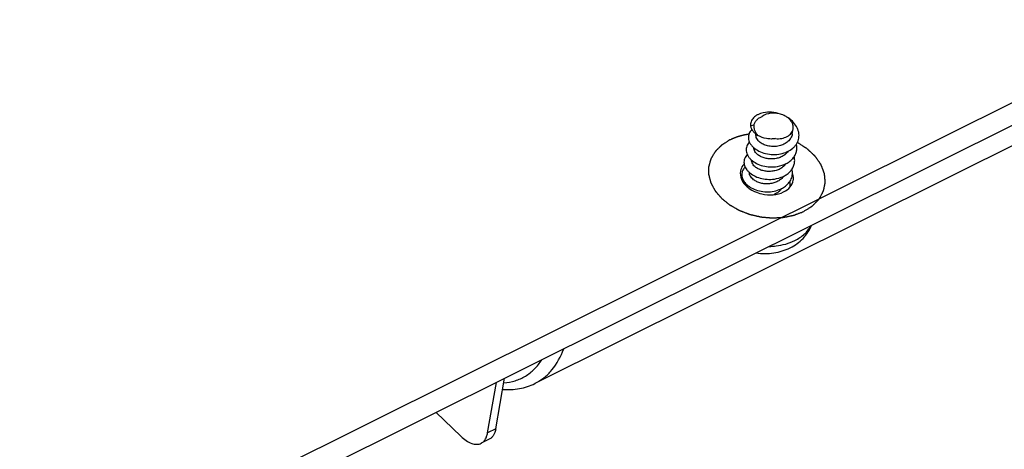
# Model space of a CAD drawing. Extents: x 0 to 297, y 0 to 210.
# Tile 6 of 24: x 28.47 to 42.26, y 14.58 to 20.59. Entities that reach past the tile are written whole.
import ezdxf

# ---------------------------------------------------------------- set-up
doc = ezdxf.new("R2010")
doc.units = 0
doc.header["$LTSCALE"] = 16.335
doc.layers.get('0').update_dxf_attribs({"linetype": 'CONTINUOUS'})
doc.layers.add('02___PRT_ALL_AXES', color=7, linetype='CONTINUOUS')

msp = doc.modelspace()

# ---------------------------------------------------------------- linework, layer by layer
at = {"color": 7, "linetype": 'CONTINUOUS'}
for p, q in [((57.373, 26.905), (20.828, 8.697)), ((57.312, 26.557), (20.767, 8.349)), ((38.759, 19.12), (38.71, 19.103)), ((35.026, 14.807), (35.151, 15.515)), ((35.142, 14.864), (35.266, 15.572)), ((34.307, 15.095), (34.652, 14.761)), ((35.142, 14.864), (35.026, 14.807)), ((35.051, 14.719), (34.936, 14.662))]:
    msp.add_line(p, q, dxfattribs=at)
msp.add_arc((39.01, 18.995), 0.463, 279.557, 279.7588, dxfattribs=at)
for points, knots in [([(38.888, 19.29), (38.861, 19.284), (38.823, 19.272), (38.778, 19.245), (38.751, 19.221), (38.73, 19.195), (38.716, 19.166), (38.709, 19.135), (38.709, 19.114), (38.71, 19.103)], [0, 0, 0, 0, 0.291833, 0.424816, 0.54938, 0.666792, 0.779121, 0.889182, 1, 1, 1, 1]), ([(38.759, 19.12), (38.762, 19.133), (38.772, 19.158), (38.797, 19.192), (38.832, 19.221), (38.86, 19.234), (38.874, 19.24)], [0, 0, 0, 0, 0.229424, 0.468656, 0.724262, 1, 1, 1, 1]), ([(39.127, 19.272), (39.105, 19.278), (39.07, 19.284), (39.024, 19.286), (38.96, 19.281), (38.908, 19.264), (38.874, 19.24)], [0, 0, 0, 0, 0.266526, 0.398802, 0.528641, 1, 1, 1, 1]), ([(39.127, 19.272), (39.088, 19.285), (39.008, 19.302), (38.927, 19.298), (38.888, 19.29)], [0, 0, 0, 0, 0.516705, 1, 1, 1, 1]), ([(39.217, 19.23), (39.21, 19.235), (39.182, 19.252), (39.151, 19.265), (39.127, 19.272)], [0, 0, 0, 0, 0.243128, 1, 1, 1, 1]), ([(39.131, 18.715), (39.163, 18.721), (39.224, 18.741), (39.292, 18.783), (39.334, 18.825), (39.359, 18.859), (39.377, 18.897), (39.387, 18.936), (39.39, 18.977), (39.385, 19.018), (39.373, 19.059), (39.347, 19.113), (39.297, 19.175), (39.246, 19.214), (39.217, 19.23)], [0, 0, 0, 0, 0.137579, 0.266212, 0.327065, 0.385824, 0.443032, 0.499427, 0.555857, 0.613163, 0.672071, 0.733105, 0.862125, 1, 1, 1, 1]), ([(39.306, 19.063), (39.308, 19.07), (39.309, 19.085), (39.306, 19.116), (39.292, 19.155), (39.261, 19.197), (39.233, 19.22), (39.217, 19.23)], [0, 0, 0, 0, 0.111459, 0.224652, 0.461393, 0.719255, 1, 1, 1, 1]), ([(38.73, 19.055), (38.721, 19.046), (38.705, 19.029), (38.688, 18.999), (38.679, 18.966), (38.678, 18.932), (38.685, 18.898), (38.7, 18.865), (38.722, 18.833), (38.762, 18.791), (38.828, 18.749), (38.922, 18.716), (39.026, 18.702), (39.096, 18.708), (39.131, 18.715)], [0, 0, 0, 0, 0.052112, 0.101559, 0.149617, 0.19779, 0.247562, 0.300161, 0.356413, 0.416728, 0.549061, 0.694463, 0.84706, 1, 1, 1, 1]), ([(38.71, 19.103), (38.713, 19.091), (38.722, 19.066), (38.745, 19.03), (38.776, 18.998), (38.801, 18.979), (38.814, 18.971)], [0, 0, 0, 0, 0.223169, 0.462631, 0.721338, 1, 1, 1, 1]), ([(38.814, 18.971), (38.805, 18.982), (38.787, 19.005), (38.768, 19.042), (38.758, 19.081), (38.758, 19.107), (38.759, 19.12)], [0, 0, 0, 0, 0.270057, 0.524799, 0.766575, 1, 1, 1, 1]), ([(39.059, 18.928), (39.088, 18.925), (39.146, 18.927), (39.212, 18.949), (39.255, 18.978), (39.28, 19.003), (39.298, 19.031), (39.305, 19.052), (39.306, 19.063)], [0, 0, 0, 0, 0.287464, 0.552062, 0.673375, 0.787272, 0.895279, 1, 1, 1, 1]), ([(38.844, 18.875), (38.834, 18.883), (38.816, 18.9), (38.795, 18.929), (38.785, 18.96), (38.785, 18.981), (38.786, 18.991)], [0, 0, 0, 0, 0.2861, 0.544307, 0.779068, 1, 1, 1, 1]), ([(39.059, 18.928), (39.039, 18.924), (38.997, 18.921), (38.913, 18.929), (38.851, 18.951), (38.814, 18.971)], [0, 0, 0, 0, 0.246502, 0.500229, 1, 1, 1, 1]), ([(39.294, 18.992), (39.292, 18.983), (39.287, 18.963), (39.27, 18.926), (39.235, 18.884), (39.178, 18.847), (39.111, 18.823), (39.038, 18.815), (38.966, 18.821), (38.9, 18.84), (38.861, 18.862), (38.844, 18.875)], [0, 0, 0, 0, 0.055367, 0.111453, 0.227738, 0.352069, 0.483898, 0.619874, 0.754898, 0.883282, 1, 1, 1, 1]), ([(38.695, 18.876), (38.687, 18.868), (38.672, 18.851), (38.656, 18.821), (38.648, 18.789), (38.648, 18.756), (38.655, 18.723), (38.669, 18.69), (38.691, 18.659), (38.729, 18.619), (38.793, 18.577), (38.884, 18.543), (38.984, 18.529), (39.053, 18.533), (39.087, 18.538)], [0, 0, 0, 0, 0.051767, 0.101077, 0.149178, 0.197511, 0.247476, 0.300227, 0.356544, 0.41682, 0.548841, 0.693865, 0.846417, 1, 1, 1, 1]), ([(38.814, 18.701), (38.805, 18.708), (38.788, 18.722), (38.769, 18.747), (38.757, 18.774), (38.755, 18.792), (38.754, 18.801)], [0, 0, 0, 0, 0.282644, 0.54129, 0.778417, 1, 1, 1, 1]), ([(39.088, 18.539), (39.13, 18.546), (39.192, 18.565), (39.261, 18.609), (39.303, 18.649), (39.334, 18.695), (39.354, 18.745), (39.36, 18.798), (39.356, 18.834), (39.352, 18.851)], [0, 0, 0, 0, 0.278754, 0.409778, 0.534361, 0.653389, 0.768818, 0.88338, 1, 1, 1, 1]), ([(38.665, 18.702), (38.656, 18.694), (38.642, 18.677), (38.626, 18.648), (38.618, 18.617), (38.617, 18.584), (38.623, 18.552), (38.637, 18.519), (38.658, 18.489), (38.694, 18.449), (38.756, 18.406), (38.844, 18.372), (38.942, 18.355), (39.009, 18.357), (39.043, 18.362)], [0, 0, 0, 0, 0.051968, 0.1015, 0.149799, 0.198259, 0.248248, 0.300906, 0.357026, 0.417026, 0.548416, 0.692993, 0.845609, 1, 1, 1, 1]), ([(38.783, 18.526), (38.774, 18.533), (38.758, 18.548), (38.739, 18.573), (38.727, 18.6), (38.724, 18.618), (38.724, 18.627)], [0, 0, 0, 0, 0.28268, 0.541313, 0.778429, 1, 1, 1, 1]), ([(39.236, 18.751), (39.226, 18.736), (39.201, 18.708), (39.153, 18.676), (39.097, 18.654), (39.037, 18.643), (38.974, 18.642), (38.914, 18.652), (38.86, 18.671), (38.828, 18.69), (38.814, 18.701)], [0, 0, 0, 0, 0.115145, 0.237071, 0.365428, 0.498119, 0.631818, 0.762579, 0.886419, 1, 1, 1, 1]), ([(39.043, 18.362), (39.086, 18.368), (39.15, 18.386), (39.224, 18.43), (39.268, 18.469), (39.302, 18.516), (39.323, 18.568), (39.33, 18.622), (39.326, 18.659), (39.322, 18.677)], [0, 0, 0, 0, 0.279452, 0.410937, 0.535791, 0.654793, 0.769899, 0.883939, 1, 1, 1, 1]), ([(38.619, 18.574), (38.613, 18.567), (38.589, 18.538), (38.574, 18.501), (38.569, 18.474)], [0, 0, 0, 0, 0.260109, 1, 1, 1, 1]), ([(39.206, 18.577), (39.196, 18.562), (39.17, 18.534), (39.123, 18.502), (39.067, 18.48), (39.006, 18.469), (38.944, 18.468), (38.884, 18.478), (38.829, 18.497), (38.797, 18.516), (38.783, 18.526)], [0, 0, 0, 0, 0.115153, 0.237088, 0.365448, 0.498137, 0.631831, 0.762587, 0.886423, 1, 1, 1, 1]), ([(38.569, 18.474), (38.562, 18.436), (38.575, 18.348), (38.63, 18.281), (38.664, 18.252)], [0, 0, 0, 0, 0.466658, 1, 1, 1, 1]), ([(38.753, 18.352), (38.744, 18.359), (38.727, 18.374), (38.708, 18.399), (38.696, 18.425), (38.694, 18.444), (38.693, 18.453)], [0, 0, 0, 0, 0.282662, 0.541308, 0.778424, 1, 1, 1, 1]), ([(39.175, 18.402), (39.165, 18.388), (39.14, 18.36), (39.092, 18.328), (39.036, 18.306), (38.976, 18.294), (38.913, 18.294), (38.853, 18.303), (38.799, 18.322), (38.767, 18.341), (38.753, 18.352)], [0, 0, 0, 0, 0.115137, 0.237059, 0.365412, 0.498101, 0.631801, 0.762568, 0.886416, 1, 1, 1, 1]), ([(39.173, 18.182), (39.207, 18.199), (39.268, 18.242), (39.302, 18.311), (39.307, 18.344)], [0, 0, 0, 0, 0.527869, 1, 1, 1, 1]), ([(39.307, 18.344), (39.309, 18.353), (39.313, 18.387), (39.306, 18.423), (39.297, 18.447)], [0, 0, 0, 0, 0.245612, 1, 1, 1, 1]), ([(38.668, 18.249), (38.667, 18.251), (38.664, 18.261), (38.663, 18.271), (38.663, 18.278)], [0, 0, 0, 0, 0.256392, 1, 1, 1, 1]), ([(38.664, 18.252), (38.671, 18.246), (38.703, 18.22), (38.739, 18.2), (38.767, 18.187)], [0, 0, 0, 0, 0.241796, 1, 1, 1, 1]), ([(39.145, 18.228), (39.142, 18.224), (39.129, 18.207), (39.114, 18.192), (39.102, 18.182)], [0, 0, 0, 0, 0.244492, 1, 1, 1, 1]), ([(38.767, 18.187), (38.799, 18.172), (38.93, 18.128), (39.082, 18.136), (39.173, 18.182)], [0, 0, 0, 0, 0.259753, 1, 1, 1, 1]), ([(39.102, 18.182), (39.097, 18.178), (39.076, 18.163), (39.052, 18.15), (39.034, 18.143)], [0, 0, 0, 0, 0.243429, 1, 1, 1, 1]), ([(39.266, 17.4), (39.299, 17.417), (39.363, 17.455), (39.447, 17.528), (39.517, 17.615), (39.552, 17.681), (39.565, 17.715)], [0, 0, 0, 0, 0.252083, 0.502242, 0.751337, 1, 1, 1, 1]), ([(39.329, 17.501), (39.354, 17.514), (39.402, 17.541), (39.465, 17.591), (39.517, 17.647), (39.545, 17.689), (39.557, 17.71)], [0, 0, 0, 0, 0.26722, 0.52215, 0.765761, 1, 1, 1, 1]), ([(38.788, 17.327), (38.869, 17.316), (38.995, 17.316), (39.154, 17.352), (39.23, 17.382), (39.266, 17.4)], [0, 0, 0, 0, 0.505336, 0.754351, 1, 1, 1, 1]), ([(38.971, 17.418), (39.003, 17.419), (39.126, 17.428), (39.248, 17.461), (39.329, 17.501)], [0, 0, 0, 0, 0.26259, 1, 1, 1, 1]), ([(35.691, 15.499), (35.735, 15.522), (35.821, 15.577), (35.974, 15.729), (36.053, 15.878), (36.093, 15.984)], [0, 0, 0, 0, 0.232434, 0.472678, 1, 1, 1, 1]), ([(35.255, 15.508), (35.309, 15.512), (35.414, 15.531), (35.561, 15.597), (35.688, 15.699), (35.757, 15.785), (35.787, 15.832)], [0, 0, 0, 0, 0.249895, 0.493034, 0.739831, 1, 1, 1, 1]), ([(35.239, 15.416), (35.317, 15.41), (35.473, 15.416), (35.623, 15.465), (35.691, 15.499)], [0, 0, 0, 0, 0.507711, 1, 1, 1, 1]), ([(34.652, 14.761), (34.676, 14.738), (34.723, 14.699), (34.799, 14.658), (34.862, 14.645), (34.907, 14.65), (34.927, 14.657), (34.936, 14.662)], [0, 0, 0, 0, 0.310204, 0.57703, 0.801745, 0.902789, 1, 1, 1, 1]), ([(34.936, 14.662), (34.948, 14.668), (34.97, 14.683), (34.996, 14.717), (35.016, 14.759), (35.024, 14.79), (35.026, 14.807)], [0, 0, 0, 0, 0.220703, 0.454791, 0.712658, 1, 1, 1, 1]), ([(35.142, 14.864), (35.139, 14.847), (35.131, 14.816), (35.112, 14.774), (35.085, 14.741), (35.063, 14.725), (35.051, 14.719)], [0, 0, 0, 0, 0.287342, 0.545209, 0.779297, 1, 1, 1, 1])]:
    msp.add_open_spline(points, degree=3, knots=knots, dxfattribs=at)
at = {"color": 5, "linetype": 'CONTINUOUS'}
for points, knots in [([(38.421, 18.909), (38.411, 18.903), (38.397, 18.894), (38.378, 18.882), (38.364, 18.873), (38.352, 18.866), (38.343, 18.86), (38.336, 18.856), (38.33, 18.852), (38.325, 18.849), (38.322, 18.847), (38.318, 18.845), (38.315, 18.843), (38.313, 18.841), (38.311, 18.84), (38.309, 18.839), (38.308, 18.839), (38.308, 18.838), (38.307, 18.838), (38.307, 18.838), (38.307, 18.837), (38.306, 18.836), (38.305, 18.835), (38.303, 18.834), (38.301, 18.832), (38.299, 18.83), (38.296, 18.827), (38.293, 18.824), (38.29, 18.821), (38.285, 18.816), (38.279, 18.811), (38.272, 18.803), (38.263, 18.794), (38.253, 18.785), (38.246, 18.778), (38.24, 18.773), (38.236, 18.768), (38.232, 18.764), (38.229, 18.762), (38.226, 18.759), (38.224, 18.757), (38.222, 18.755), (38.221, 18.754), (38.22, 18.753), (38.219, 18.752), (38.219, 18.751), (38.218, 18.751), (38.218, 18.751), (38.218, 18.75), (38.217, 18.75), (38.217, 18.749), (38.216, 18.748), (38.216, 18.747), (38.215, 18.746), (38.214, 18.744), (38.212, 18.741), (38.21, 18.738), (38.208, 18.735), (38.206, 18.731), (38.202, 18.726), (38.199, 18.719), (38.193, 18.711), (38.187, 18.701), (38.181, 18.69), (38.175, 18.682), (38.171, 18.675), (38.168, 18.67), (38.166, 18.666), (38.164, 18.663), (38.162, 18.66), (38.16, 18.657), (38.159, 18.655), (38.158, 18.654), (38.157, 18.653), (38.157, 18.652), (38.157, 18.651), (38.156, 18.651), (38.156, 18.65), (38.156, 18.65), (38.156, 18.649), (38.155, 18.649), (38.155, 18.648), (38.155, 18.647), (38.154, 18.645), (38.154, 18.643), (38.153, 18.64), (38.152, 18.636), (38.151, 18.633), (38.15, 18.628), (38.148, 18.623), (38.146, 18.616), (38.143, 18.606), (38.14, 18.595), (38.136, 18.583), (38.134, 18.574), (38.132, 18.567), (38.13, 18.561), (38.129, 18.556), (38.128, 18.553), (38.127, 18.549), (38.126, 18.546), (38.125, 18.544), (38.125, 18.543), (38.124, 18.541), (38.124, 18.541), (38.124, 18.54), (38.124, 18.539), (38.124, 18.539), (38.123, 18.539), (38.123, 18.539), (38.123, 18.538), (38.123, 18.538), (38.123, 18.537), (38.123, 18.536), (38.123, 18.535), (38.123, 18.533), (38.123, 18.531), (38.123, 18.528), (38.123, 18.525), (38.123, 18.521), (38.123, 18.516), (38.123, 18.51), (38.123, 18.503), (38.123, 18.494), (38.123, 18.482), (38.123, 18.47), (38.123, 18.46), (38.123, 18.453), (38.123, 18.447), (38.123, 18.442), (38.123, 18.439), (38.123, 18.435), (38.123, 18.432), (38.123, 18.43), (38.123, 18.428), (38.123, 18.427), (38.123, 18.426), (38.123, 18.425), (38.123, 18.425), (38.123, 18.424), (38.123, 18.424), (38.123, 18.423), (38.123, 18.422), (38.124, 18.422), (38.124, 18.42), (38.124, 18.419), (38.125, 18.416), (38.126, 18.413), (38.127, 18.41), (38.128, 18.406), (38.129, 18.402), (38.13, 18.396), (38.132, 18.388), (38.135, 18.379), (38.138, 18.367), (38.141, 18.355), (38.144, 18.345), (38.146, 18.338), (38.147, 18.332), (38.149, 18.327), (38.15, 18.324), (38.15, 18.32), (38.151, 18.317), (38.152, 18.315), (38.152, 18.313), (38.153, 18.312), (38.153, 18.311), (38.153, 18.31), (38.153, 18.31), (38.153, 18.309), (38.154, 18.309), (38.154, 18.308), (38.154, 18.307), (38.155, 18.307), (38.155, 18.305), (38.156, 18.304), (38.157, 18.302), (38.159, 18.299), (38.161, 18.295), (38.163, 18.292), (38.165, 18.287), (38.168, 18.281), (38.172, 18.274), (38.177, 18.265), (38.183, 18.253), (38.19, 18.242), (38.195, 18.233), (38.199, 18.226), (38.202, 18.22), (38.204, 18.215), (38.206, 18.212), (38.208, 18.208), (38.21, 18.205), (38.211, 18.203), (38.212, 18.202), (38.212, 18.2), (38.213, 18.2), (38.213, 18.199), (38.213, 18.198), (38.214, 18.198), (38.214, 18.197), (38.214, 18.197), (38.215, 18.196), (38.216, 18.195), (38.217, 18.194), (38.218, 18.193), (38.22, 18.191), (38.222, 18.188), (38.225, 18.185), (38.228, 18.181), (38.231, 18.177), (38.236, 18.172), (38.242, 18.165), (38.249, 18.156), (38.259, 18.145), (38.268, 18.134), (38.275, 18.126), (38.281, 18.119), (38.287, 18.112), (38.291, 18.107), (38.295, 18.103), (38.297, 18.1), (38.299, 18.098), (38.301, 18.096), (38.302, 18.095), (38.303, 18.094), (38.303, 18.093), (38.303, 18.093), (38.304, 18.092), (38.304, 18.092), (38.305, 18.091), (38.307, 18.09), (38.309, 18.088), (38.311, 18.087), (38.314, 18.084), (38.319, 18.08), (38.324, 18.076), (38.332, 18.07), (38.339, 18.064), (38.348, 18.057), (38.36, 18.047), (38.371, 18.038), (38.381, 18.03), (38.388, 18.024), (38.395, 18.019), (38.401, 18.014), (38.405, 18.01), (38.408, 18.008), (38.411, 18.006), (38.412, 18.004), (38.414, 18.003), (38.415, 18.002), (38.416, 18.002), (38.416, 18.002), (38.416, 18.001), (38.417, 18.001), (38.418, 18), (38.42, 17.999), (38.422, 17.998), (38.425, 17.997), (38.428, 17.995), (38.434, 17.991), (38.441, 17.987), (38.449, 17.983), (38.457, 17.978), (38.468, 17.972), (38.482, 17.964), (38.496, 17.956), (38.507, 17.95), (38.515, 17.945), (38.524, 17.94), (38.53, 17.936), (38.536, 17.933), (38.539, 17.931), (38.542, 17.93), (38.544, 17.928), (38.546, 17.927), (38.547, 17.927), (38.548, 17.926), (38.548, 17.926), (38.549, 17.926), (38.55, 17.926), (38.551, 17.925), (38.553, 17.924), (38.555, 17.923), (38.558, 17.922), (38.562, 17.921), (38.568, 17.918), (38.576, 17.915), (38.585, 17.912), (38.594, 17.908), (38.607, 17.903), (38.622, 17.897), (38.637, 17.892), (38.65, 17.887), (38.659, 17.883), (38.668, 17.88), (38.676, 17.877), (38.682, 17.874), (38.686, 17.873), (38.689, 17.872), (38.691, 17.871), (38.693, 17.87), (38.694, 17.869), (38.695, 17.869), (38.696, 17.869), (38.696, 17.869), (38.697, 17.869), (38.699, 17.868), (38.701, 17.868), (38.703, 17.867), (38.707, 17.866), (38.711, 17.865), (38.717, 17.864), (38.726, 17.862), (38.736, 17.86), (38.746, 17.857), (38.759, 17.854), (38.775, 17.85), (38.792, 17.847), (38.805, 17.843), (38.815, 17.841), (38.825, 17.839), (38.834, 17.837), (38.84, 17.835), (38.844, 17.834), (38.848, 17.834), (38.85, 17.833), (38.852, 17.833), (38.854, 17.832), (38.854, 17.832), (38.855, 17.832), (38.856, 17.832), (38.857, 17.832), (38.858, 17.832), (38.86, 17.831), (38.863, 17.831), (38.866, 17.831), (38.87, 17.83), (38.877, 17.83), (38.885, 17.829), (38.895, 17.828), (38.905, 17.827), (38.918, 17.826), (38.935, 17.825), (38.952, 17.823), (38.965, 17.822), (38.975, 17.821), (38.985, 17.82), (38.993, 17.82), (39, 17.819), (39.004, 17.819), (39.007, 17.818), (39.01, 17.818), (39.012, 17.818), (39.013, 17.818), (39.014, 17.818), (39.015, 17.818), (39.016, 17.818), (39.016, 17.818), (39.018, 17.818), (39.02, 17.818), (39.022, 17.818), (39.026, 17.818), (39.03, 17.818), (39.036, 17.819), (39.044, 17.819), (39.054, 17.82), (39.064, 17.82), (39.077, 17.821), (39.093, 17.822), (39.11, 17.823), (39.123, 17.823), (39.133, 17.824), (39.142, 17.824), (39.151, 17.825), (39.157, 17.825), (39.161, 17.825), (39.164, 17.825), (39.167, 17.826), (39.169, 17.826), (39.17, 17.826), (39.171, 17.826), (39.172, 17.826), (39.172, 17.826), (39.173, 17.826), (39.174, 17.826), (39.176, 17.827), (39.179, 17.827), (39.182, 17.828), (39.186, 17.829), (39.192, 17.83), (39.2, 17.832), (39.209, 17.834), (39.218, 17.835), (39.23, 17.838), (39.246, 17.841), (39.261, 17.844), (39.274, 17.847), (39.283, 17.849), (39.292, 17.851), (39.3, 17.852), (39.306, 17.854), (39.31, 17.854), (39.313, 17.855), (39.315, 17.855), (39.317, 17.856), (39.318, 17.856), (39.319, 17.856), (39.32, 17.856), (39.32, 17.857), (39.321, 17.857), (39.322, 17.857), (39.324, 17.858), (39.326, 17.859), (39.329, 17.86), (39.332, 17.861), (39.338, 17.864), (39.345, 17.866), (39.354, 17.87), (39.362, 17.873), (39.373, 17.877), (39.388, 17.883), (39.405, 17.889), (39.427, 17.898), (39.444, 17.905), (39.455, 17.909)], [0, 0, 0, 0, 0.015625, 0.023438, 0.03125, 0.039062, 0.042969, 0.046875, 0.050781, 0.052734, 0.054688, 0.056641, 0.058594, 0.05957, 0.060547, 0.061523, 0.062012, 0.062256, 0.0625, 0.062744, 0.062988, 0.063477, 0.064453, 0.06543, 0.066406, 0.068359, 0.070312, 0.072266, 0.074219, 0.078125, 0.082031, 0.085938, 0.09375, 0.101562, 0.105469, 0.109375, 0.113281, 0.115234, 0.117188, 0.119141, 0.121094, 0.12207, 0.123047, 0.123535, 0.124023, 0.124512, 0.124756, 0.125, 0.125244, 0.125488, 0.125977, 0.126465, 0.126953, 0.12793, 0.128906, 0.130859, 0.132812, 0.134766, 0.136719, 0.140625, 0.144531, 0.148438, 0.15625, 0.164062, 0.167969, 0.171875, 0.175781, 0.177734, 0.179688, 0.181641, 0.183594, 0.18457, 0.185547, 0.186035, 0.186523, 0.187012, 0.187256, 0.1875, 0.187744, 0.187988, 0.188477, 0.188965, 0.189453, 0.19043, 0.191406, 0.193359, 0.195312, 0.197266, 0.199219, 0.203125, 0.207031, 0.210938, 0.21875, 0.226562, 0.230469, 0.234375, 0.238281, 0.240234, 0.242188, 0.244141, 0.246094, 0.24707, 0.248047, 0.248535, 0.249023, 0.249512, 0.249756, 0.249878, 0.25, 0.250122, 0.250244, 0.250488, 0.250977, 0.251465, 0.251953, 0.25293, 0.253906, 0.255859, 0.257812, 0.259766, 0.261719, 0.265625, 0.269531, 0.273438, 0.28125, 0.289062, 0.292969, 0.296875, 0.300781, 0.302734, 0.304688, 0.306641, 0.308594, 0.30957, 0.310547, 0.311035, 0.311523, 0.312012, 0.312256, 0.3125, 0.312744, 0.312988, 0.313477, 0.313965, 0.314453, 0.31543, 0.316406, 0.318359, 0.320312, 0.322266, 0.324219, 0.328125, 0.332031, 0.335938, 0.34375, 0.351562, 0.355469, 0.359375, 0.363281, 0.365234, 0.367188, 0.369141, 0.371094, 0.37207, 0.373047, 0.373535, 0.374023, 0.374512, 0.374756, 0.375, 0.375244, 0.375488, 0.375977, 0.376465, 0.376953, 0.37793, 0.378906, 0.380859, 0.382812, 0.384766, 0.386719, 0.390625, 0.394531, 0.398438, 0.40625, 0.414062, 0.417969, 0.421875, 0.425781, 0.427734, 0.429688, 0.431641, 0.433594, 0.43457, 0.435547, 0.436035, 0.436523, 0.437012, 0.437256, 0.4375, 0.437744, 0.437988, 0.438477, 0.438965, 0.439453, 0.44043, 0.441406, 0.443359, 0.445312, 0.447266, 0.449219, 0.453125, 0.457031, 0.460938, 0.46875, 0.476562, 0.480469, 0.484375, 0.488281, 0.492188, 0.494141, 0.496094, 0.49707, 0.498047, 0.499023, 0.499512, 0.499756, 0.5, 0.500244, 0.500488, 0.500977, 0.501953, 0.50293, 0.503906, 0.505859, 0.507812, 0.511719, 0.515625, 0.519531, 0.523438, 0.53125, 0.539062, 0.542969, 0.546875, 0.550781, 0.554688, 0.556641, 0.558594, 0.55957, 0.560547, 0.561523, 0.562012, 0.562256, 0.5625, 0.562744, 0.562988, 0.563477, 0.564453, 0.56543, 0.566406, 0.568359, 0.570312, 0.574219, 0.578125, 0.582031, 0.585938, 0.59375, 0.601562, 0.605469, 0.609375, 0.613281, 0.617188, 0.619141, 0.621094, 0.62207, 0.623047, 0.624023, 0.624512, 0.624756, 0.625, 0.625244, 0.625488, 0.625977, 0.626953, 0.62793, 0.628906, 0.630859, 0.632812, 0.636719, 0.640625, 0.644531, 0.648438, 0.65625, 0.664062, 0.667969, 0.671875, 0.675781, 0.679688, 0.681641, 0.683594, 0.68457, 0.685547, 0.686523, 0.687012, 0.687256, 0.6875, 0.687744, 0.687988, 0.688477, 0.689453, 0.69043, 0.691406, 0.693359, 0.695312, 0.699219, 0.703125, 0.707031, 0.710938, 0.71875, 0.726562, 0.730469, 0.734375, 0.738281, 0.742188, 0.744141, 0.746094, 0.74707, 0.748047, 0.749023, 0.749512, 0.749756, 0.75, 0.750244, 0.750488, 0.750977, 0.751953, 0.75293, 0.753906, 0.755859, 0.757812, 0.761719, 0.765625, 0.769531, 0.773438, 0.78125, 0.789062, 0.792969, 0.796875, 0.800781, 0.804688, 0.806641, 0.808594, 0.80957, 0.810547, 0.811523, 0.812012, 0.812256, 0.8125, 0.812744, 0.812988, 0.813477, 0.814453, 0.81543, 0.816406, 0.818359, 0.820312, 0.824219, 0.828125, 0.832031, 0.835938, 0.84375, 0.851562, 0.855469, 0.859375, 0.863281, 0.867188, 0.869141, 0.871094, 0.87207, 0.873047, 0.874023, 0.874512, 0.874756, 0.875, 0.875244, 0.875488, 0.875977, 0.876953, 0.87793, 0.878906, 0.880859, 0.882812, 0.886719, 0.890625, 0.894531, 0.898438, 0.90625, 0.914062, 0.917969, 0.921875, 0.925781, 0.929688, 0.931641, 0.933594, 0.93457, 0.935547, 0.936523, 0.937012, 0.937256, 0.9375, 0.937744, 0.937988, 0.938477, 0.939453, 0.94043, 0.941406, 0.943359, 0.945312, 0.949219, 0.953125, 0.957031, 0.960938, 0.96875, 0.976562, 0.984375, 1, 1, 1, 1]), ([(38.686, 18.99), (38.681, 18.989), (38.672, 18.987), (38.661, 18.985), (38.653, 18.984), (38.648, 18.983), (38.644, 18.982), (38.642, 18.982), (38.64, 18.982), (38.639, 18.981), (38.637, 18.981), (38.632, 18.98), (38.626, 18.979), (38.617, 18.977), (38.608, 18.975), (38.601, 18.973), (38.597, 18.972), (38.595, 18.972), (38.594, 18.972), (38.592, 18.971), (38.59, 18.97), (38.586, 18.969), (38.58, 18.968), (38.573, 18.966), (38.566, 18.964), (38.56, 18.962), (38.556, 18.961), (38.552, 18.96), (38.55, 18.96), (38.548, 18.959), (38.547, 18.959), (38.546, 18.958), (38.545, 18.958), (38.543, 18.957), (38.539, 18.956), (38.535, 18.955), (38.53, 18.953), (38.524, 18.951), (38.517, 18.949), (38.512, 18.947), (38.509, 18.946), (38.506, 18.945), (38.505, 18.945), (38.504, 18.944), (38.502, 18.944), (38.498, 18.942), (38.492, 18.94), (38.484, 18.937), (38.476, 18.933), (38.47, 18.931), (38.466, 18.929), (38.464, 18.929), (38.463, 18.928), (38.462, 18.928), (38.459, 18.927), (38.456, 18.925), (38.451, 18.923), (38.444, 18.92), (38.434, 18.915), (38.426, 18.911), (38.421, 18.909)], [0, 0, 0, 0, 0.0625, 0.09375, 0.125, 0.140625, 0.15625, 0.164062, 0.167969, 0.171875, 0.179688, 0.1875, 0.21875, 0.25, 0.28125, 0.3125, 0.320312, 0.328125, 0.332031, 0.335938, 0.34375, 0.359375, 0.375, 0.40625, 0.4375, 0.453125, 0.46875, 0.484375, 0.492188, 0.496094, 0.5, 0.503906, 0.507812, 0.515625, 0.53125, 0.546875, 0.5625, 0.59375, 0.625, 0.640625, 0.65625, 0.664062, 0.667969, 0.671875, 0.679688, 0.6875, 0.71875, 0.75, 0.78125, 0.8125, 0.820312, 0.828125, 0.832031, 0.835938, 0.84375, 0.859375, 0.875, 0.90625, 0.9375, 1, 1, 1, 1]), ([(39.455, 17.909), (39.461, 17.913), (39.472, 17.92), (39.489, 17.931), (39.506, 17.941), (39.52, 17.95), (39.532, 17.958), (39.54, 17.963), (39.549, 17.968), (39.556, 17.973), (39.561, 17.976), (39.565, 17.979), (39.568, 17.98), (39.57, 17.982), (39.572, 17.983), (39.574, 17.984), (39.575, 17.985), (39.576, 17.986), (39.577, 17.986), (39.577, 17.987), (39.578, 17.988), (39.579, 17.988), (39.58, 17.99), (39.582, 17.992), (39.585, 17.994), (39.589, 17.999), (39.594, 18.005), (39.601, 18.011), (39.608, 18.018), (39.616, 18.027), (39.625, 18.036), (39.634, 18.045), (39.641, 18.052), (39.647, 18.059), (39.653, 18.065), (39.657, 18.069), (39.661, 18.073), (39.663, 18.076), (39.666, 18.078), (39.667, 18.08), (39.669, 18.081), (39.669, 18.082), (39.67, 18.082), (39.67, 18.083), (39.67, 18.083), (39.671, 18.084), (39.671, 18.084), (39.672, 18.085), (39.673, 18.087), (39.674, 18.089), (39.675, 18.092), (39.678, 18.096), (39.681, 18.103), (39.685, 18.11), (39.69, 18.118), (39.695, 18.129), (39.701, 18.139), (39.707, 18.15), (39.711, 18.158), (39.715, 18.165), (39.72, 18.173), (39.723, 18.18), (39.726, 18.184), (39.727, 18.187), (39.728, 18.189), (39.729, 18.191), (39.73, 18.192), (39.73, 18.193), (39.731, 18.193), (39.731, 18.194), (39.731, 18.194), (39.731, 18.194), (39.731, 18.195), (39.732, 18.196), (39.732, 18.197), (39.732, 18.199), (39.733, 18.202), (39.734, 18.206), (39.734, 18.21), (39.736, 18.216), (39.737, 18.223), (39.739, 18.231), (39.741, 18.243), (39.744, 18.254), (39.746, 18.265), (39.748, 18.274), (39.749, 18.282), (39.751, 18.291), (39.753, 18.298), (39.754, 18.304), (39.755, 18.307), (39.755, 18.31), (39.756, 18.312), (39.756, 18.313), (39.756, 18.314), (39.756, 18.315), (39.756, 18.315), (39.756, 18.316), (39.756, 18.317), (39.756, 18.318), (39.756, 18.319), (39.756, 18.321), (39.756, 18.323), (39.755, 18.326), (39.755, 18.33), (39.755, 18.334), (39.754, 18.338), (39.754, 18.344), (39.753, 18.351), (39.752, 18.363), (39.751, 18.377), (39.749, 18.392), (39.748, 18.403), (39.748, 18.411), (39.747, 18.416), (39.747, 18.421), (39.746, 18.425), (39.746, 18.429), (39.746, 18.432), (39.746, 18.434), (39.745, 18.436), (39.745, 18.437), (39.745, 18.438), (39.745, 18.439), (39.745, 18.439), (39.745, 18.44), (39.745, 18.44), (39.744, 18.441), (39.744, 18.443), (39.743, 18.445), (39.742, 18.448), (39.74, 18.451), (39.738, 18.457), (39.735, 18.464), (39.732, 18.473), (39.729, 18.482), (39.725, 18.49), (39.721, 18.502), (39.716, 18.514), (39.712, 18.525), (39.709, 18.534), (39.706, 18.541), (39.704, 18.547), (39.702, 18.552), (39.7, 18.555), (39.699, 18.558), (39.699, 18.56), (39.698, 18.561), (39.698, 18.562), (39.698, 18.563), (39.697, 18.563), (39.697, 18.564), (39.697, 18.564), (39.696, 18.565), (39.696, 18.566), (39.695, 18.567), (39.694, 18.569), (39.692, 18.571), (39.69, 18.574), (39.687, 18.578), (39.682, 18.585), (39.676, 18.593), (39.671, 18.602), (39.665, 18.61), (39.657, 18.621), (39.649, 18.632), (39.642, 18.643), (39.636, 18.651), (39.63, 18.659), (39.625, 18.666), (39.622, 18.671), (39.62, 18.674), (39.619, 18.676), (39.617, 18.678), (39.617, 18.679), (39.616, 18.679), (39.616, 18.68), (39.616, 18.68), (39.615, 18.681), (39.615, 18.681), (39.614, 18.682), (39.612, 18.684), (39.61, 18.686), (39.607, 18.688), (39.604, 18.691), (39.6, 18.695), (39.595, 18.7), (39.588, 18.706), (39.58, 18.713), (39.572, 18.721), (39.562, 18.73), (39.551, 18.74), (39.541, 18.75), (39.533, 18.757), (39.525, 18.765), (39.518, 18.771), (39.513, 18.776), (39.51, 18.779), (39.507, 18.781), (39.506, 18.782), (39.505, 18.783), (39.504, 18.784), (39.504, 18.785), (39.503, 18.785), (39.502, 18.786), (39.5, 18.787), (39.498, 18.788), (39.496, 18.79), (39.494, 18.791), (39.49, 18.793), (39.486, 18.796), (39.48, 18.8), (39.472, 18.805), (39.462, 18.811), (39.452, 18.818), (39.439, 18.826), (39.423, 18.836), (39.404, 18.849), (39.384, 18.861), (39.371, 18.869), (39.365, 18.873)], [0, 0, 0, 0, 0.015625, 0.03125, 0.046875, 0.0625, 0.070312, 0.078125, 0.085938, 0.09375, 0.097656, 0.101562, 0.103516, 0.105469, 0.107422, 0.109375, 0.110352, 0.111328, 0.111816, 0.112305, 0.113281, 0.114258, 0.115234, 0.117188, 0.121094, 0.125, 0.132812, 0.140625, 0.148438, 0.15625, 0.171875, 0.179688, 0.1875, 0.195312, 0.203125, 0.207031, 0.210938, 0.214844, 0.216797, 0.21875, 0.220703, 0.22168, 0.221924, 0.222168, 0.222656, 0.223145, 0.223633, 0.224609, 0.226562, 0.228516, 0.230469, 0.234375, 0.242188, 0.25, 0.257812, 0.265625, 0.28125, 0.289062, 0.296875, 0.304688, 0.3125, 0.320312, 0.324219, 0.326172, 0.328125, 0.330078, 0.331055, 0.332031, 0.33252, 0.333008, 0.333252, 0.333496, 0.333984, 0.334961, 0.335938, 0.337891, 0.339844, 0.34375, 0.347656, 0.351562, 0.359375, 0.367188, 0.375, 0.390625, 0.398438, 0.40625, 0.414062, 0.421875, 0.429688, 0.433594, 0.4375, 0.439453, 0.441406, 0.442383, 0.443359, 0.443848, 0.444336, 0.444824, 0.445312, 0.446289, 0.447266, 0.449219, 0.451172, 0.453125, 0.457031, 0.460938, 0.464844, 0.46875, 0.476562, 0.484375, 0.5, 0.515625, 0.523438, 0.53125, 0.535156, 0.539062, 0.542969, 0.546875, 0.548828, 0.550781, 0.552734, 0.553711, 0.554688, 0.555176, 0.555664, 0.556152, 0.556641, 0.557617, 0.558594, 0.560547, 0.5625, 0.566406, 0.570312, 0.578125, 0.585938, 0.59375, 0.601562, 0.609375, 0.625, 0.632812, 0.640625, 0.648438, 0.652344, 0.65625, 0.660156, 0.662109, 0.664062, 0.665039, 0.666016, 0.666504, 0.666748, 0.666992, 0.66748, 0.667969, 0.668945, 0.669922, 0.671875, 0.673828, 0.675781, 0.679688, 0.6875, 0.695312, 0.703125, 0.710938, 0.71875, 0.734375, 0.742188, 0.75, 0.757812, 0.765625, 0.769531, 0.771484, 0.773438, 0.775391, 0.776367, 0.776855, 0.777344, 0.777832, 0.778076, 0.77832, 0.779297, 0.78125, 0.783203, 0.785156, 0.789062, 0.792969, 0.796875, 0.804688, 0.8125, 0.820312, 0.828125, 0.84375, 0.851562, 0.859375, 0.867188, 0.875, 0.878906, 0.882812, 0.884766, 0.885742, 0.886719, 0.887695, 0.888184, 0.888672, 0.889648, 0.890625, 0.892578, 0.894531, 0.896484, 0.898438, 0.902344, 0.90625, 0.914062, 0.921875, 0.929688, 0.9375, 0.953125, 0.96875, 0.984375, 1, 1, 1, 1])]:
    msp.add_open_spline(points, degree=3, knots=knots, dxfattribs=at)
at = {"layer": '02___PRT_ALL_AXES', "color": 7, "linetype": 'CONTINUOUS'}
for p, q in [((52.386, 23.817), (35.691, 15.499)), ((39.294, 18.992), (39.306, 19.063))]:
    msp.add_line(p, q, dxfattribs=at)
for centre, radius, start, end in [((38.885, 18.54), 0.343, 234.4838, 237.6547), ((38.898, 18.559), 0.367, 237.6353, 240.6729)]:
    msp.add_arc(centre, radius, start, end, dxfattribs=at)
for points, knots in [([(38.634, 18.528), (38.622, 18.516), (38.602, 18.49), (38.586, 18.443), (38.587, 18.394), (38.598, 18.363), (38.606, 18.348)], [0, 0, 0, 0, 0.256152, 0.498365, 0.74147, 1, 1, 1, 1]), ([(39.184, 18.251), (39.205, 18.266), (39.243, 18.299), (39.283, 18.361), (39.3, 18.432), (39.296, 18.479), (39.291, 18.503)], [0, 0, 0, 0, 0.264704, 0.513895, 0.75541, 1, 1, 1, 1]), ([(38.606, 18.348), (38.615, 18.331), (38.639, 18.299), (38.669, 18.273), (38.686, 18.26)], [0, 0, 0, 0, 0.475023, 1, 1, 1, 1]), ([(38.718, 18.24), (38.747, 18.224), (38.809, 18.199), (38.91, 18.181), (39.013, 18.184), (39.081, 18.201), (39.112, 18.214)], [0, 0, 0, 0, 0.239604, 0.493431, 0.750432, 1, 1, 1, 1]), ([(39.112, 18.214), (39.119, 18.216), (39.143, 18.227), (39.167, 18.24), (39.184, 18.251)], [0, 0, 0, 0, 0.255854, 1, 1, 1, 1]), ([(39.266, 18.255), (39.267, 18.267), (39.267, 18.292), (39.263, 18.316), (39.261, 18.328)], [0, 0, 0, 0, 0.495667, 1, 1, 1, 1])]:
    msp.add_open_spline(points, degree=3, knots=knots, dxfattribs=at)

doc.saveas('drawing.dxf')
